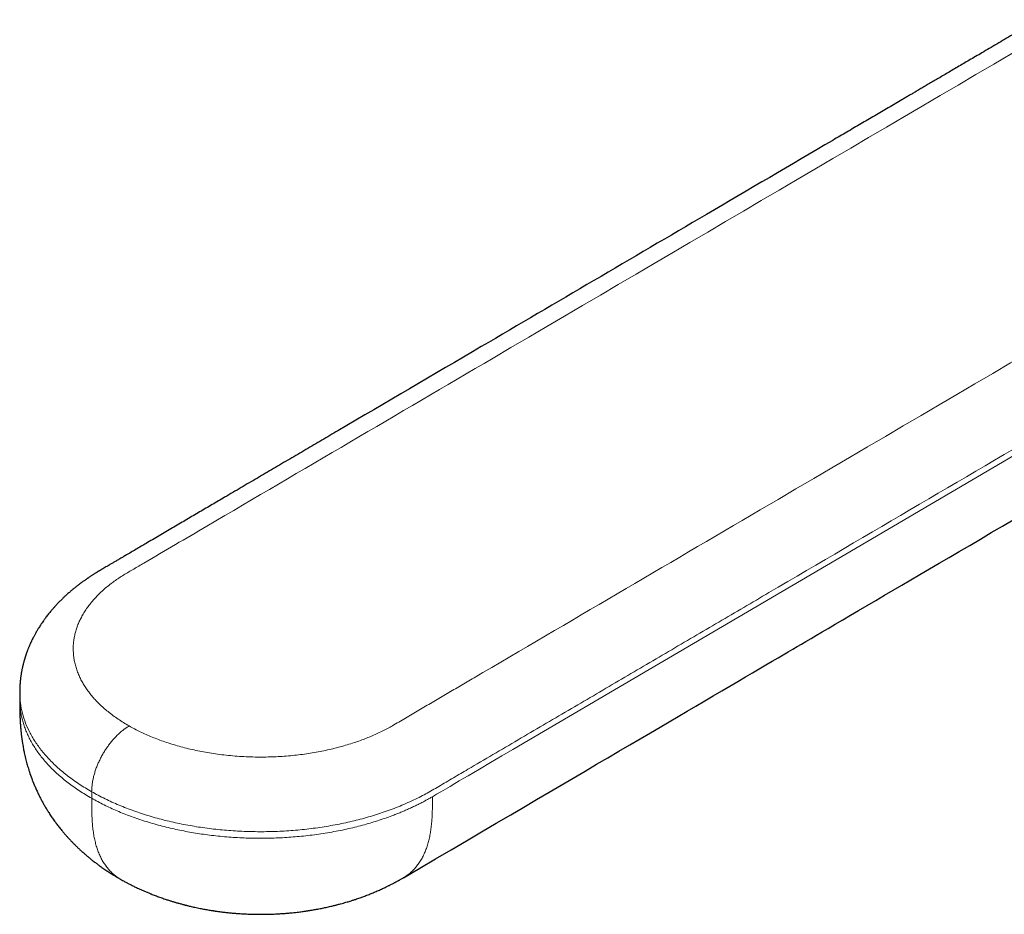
# Model space of a CAD drawing. Header units: millimetres. Extents: x 8 to 738, y 12 to 566.
# Tile 9 of 35: x 620 to 657, y 222 to 256. Entities that reach past the tile are written whole.
import ezdxf

# ---------------------------------------------------------------- set-up
doc = ezdxf.new("R2010")
doc.units = ezdxf.units.MM

msp = doc.modelspace()

# ---------------------------------------------------------------- linework, layer by layer
at = {"color": 7, "linetype": 'Continuous', "lineweight": 30}
for p, q in [((620.446, 230.558), (620.446, 230.313)), ((620.447, 230.312), (620.447, 230.313)), ((620.45, 230.558), (620.45, 230.565))]:
    msp.add_line(p, q, dxfattribs=at)
at = {"color": 8, "linetype": 'Continuous', "lineweight": 0}
msp.add_line((623.135, 226.857), (623.135, 226.612), dxfattribs=at)
at = {"color": 8, "linetype": 'Continuous', "lineweight": 0, "flags": 128}
msp.add_lwpolyline([(670.913, 247.242), (651.299, 235.731), (642.668, 230.667), (638.871, 228.438), (638.453, 228.193), (638.036, 227.948), (637.618, 227.703), (637.197, 227.456), (637.031, 227.358), (636.862, 227.26), (636.693, 227.16), (636.521, 227.059), (636.347, 226.957), (636.176, 226.856), (636.016, 226.762), (635.862, 226.672)], dxfattribs=at)
at = {"color": 7, "linetype": 'Continuous', "lineweight": 30, "flags": 128}
msp.add_lwpolyline([(634.781, 223.648), (635.386, 224.003), (635.98, 224.352), (636.564, 224.694), (637.137, 225.03), (637.698, 225.36), (638.249, 225.683), (638.789, 226), (639.274, 226.285), (639.75, 226.564), (640.217, 226.838), (640.675, 227.107), (641.124, 227.37), (641.563, 227.628), (641.994, 227.881), (642.415, 228.128), (642.827, 228.37), (643.23, 228.606), (643.624, 228.837), (644.009, 229.063), (644.363, 229.271), (644.709, 229.474), (645.047, 229.672), (645.377, 229.866), (645.698, 230.055), (646.031, 230.25), (646.354, 230.439), (646.668, 230.623), (646.973, 230.802), (647.268, 230.976), (647.555, 231.144), (647.817, 231.298), (648.07, 231.446), (648.316, 231.591), (648.553, 231.73), (648.782, 231.864), (648.967, 231.973), (649.146, 232.078), (649.32, 232.18), (649.487, 232.278), (649.65, 232.373), (649.81, 232.467), (650.006, 232.582), (650.21, 232.702), (650.422, 232.826), (650.641, 232.955), (650.91, 233.113), (651.19, 233.277), (651.481, 233.448), (651.783, 233.625), (652.095, 233.809), (652.419, 233.999), (652.754, 234.195), (653.07, 234.38), (653.395, 234.571), (653.73, 234.768), (654.074, 234.97), (654.427, 235.177), (654.789, 235.389), (655.161, 235.607), (655.541, 235.831), (655.931, 236.059), (656.33, 236.294), (656.738, 236.533), (657.156, 236.778), (657.558, 237.014)], dxfattribs=at)
at = {"color": 7, "linetype": 'Continuous', "lineweight": 30}
for points, knots in [([(658.494, 255.689), (658.385, 255.625), (658.168, 255.497), (657.848, 255.31), (657.538, 255.128), (657.237, 254.951), (656.946, 254.78), (656.664, 254.615), (656.399, 254.459), (656.15, 254.314), (655.918, 254.177), (655.693, 254.045), (655.476, 253.918), (655.267, 253.795), (655.067, 253.677), (654.874, 253.564), (654.689, 253.456), (654.513, 253.353), (654.344, 253.254), (654.184, 253.16), (654.034, 253.072), (653.895, 252.99), (653.766, 252.914), (653.641, 252.841), (653.518, 252.769), (653.268, 252.622), (652.889, 252.4), (652.379, 252.101), (651.863, 251.798), (651.342, 251.492), (649.421, 250.365), (644.869, 247.694), (638.708, 244.079), (633.918, 241.268), (631.732, 239.985), (631.131, 239.632), (630.53, 239.279), (629.929, 238.926), (629.325, 238.572), (628.715, 238.214), (628.151, 237.883), (627.634, 237.579), (627.164, 237.304), (626.688, 237.024), (626.206, 236.741), (625.714, 236.453), (625.259, 236.185), (624.84, 235.939), (624.548, 235.768), (624.34, 235.646), (624.22, 235.576), (624.103, 235.507), (623.992, 235.442), (623.889, 235.381), (623.794, 235.326), (623.707, 235.276), (623.627, 235.23), (623.556, 235.188), (623.5, 235.155), (623.459, 235.13), (623.43, 235.113), (623.404, 235.097), (623.38, 235.083), (623.359, 235.07), (623.337, 235.056), (623.316, 235.043), (623.293, 235.029), (623.268, 235.013), (623.235, 234.993), (623.196, 234.968), (623.155, 234.941), (623.116, 234.916), (623.078, 234.891), (623.043, 234.867), (623.012, 234.847), (622.987, 234.83), (622.964, 234.814), (622.938, 234.796), (622.907, 234.775), (622.871, 234.749), (622.828, 234.719), (622.779, 234.684), (622.725, 234.645), (622.67, 234.604), (622.619, 234.565), (622.572, 234.528), (622.529, 234.495), (622.49, 234.463), (622.452, 234.432), (622.412, 234.399), (622.369, 234.363), (622.323, 234.324), (622.273, 234.28), (622.222, 234.235), (622.176, 234.192), (622.136, 234.156), (622.099, 234.122), (622.059, 234.083), (622.013, 234.039), (621.967, 233.992), (621.92, 233.945), (621.873, 233.896), (621.827, 233.848), (621.79, 233.808), (621.761, 233.776), (621.74, 233.752), (621.721, 233.731), (621.701, 233.709), (621.678, 233.682), (621.651, 233.651), (621.623, 233.618), (621.589, 233.577), (621.548, 233.527), (621.5, 233.467), (621.452, 233.404), (621.407, 233.345), (621.368, 233.292), (621.327, 233.235), (621.277, 233.163), (621.212, 233.066), (621.146, 232.961), (621.079, 232.849), (621.021, 232.747), (620.96, 232.633), (620.916, 232.546), (620.886, 232.484), (620.875, 232.46), (620.865, 232.438), (620.854, 232.415), (620.842, 232.389), (620.828, 232.357), (620.813, 232.323), (620.8, 232.291), (620.788, 232.264), (620.778, 232.239), (620.767, 232.213), (620.755, 232.181), (620.741, 232.147), (620.729, 232.114), (620.717, 232.083), (620.707, 232.054), (620.697, 232.027), (620.687, 231.999), (620.677, 231.968), (620.664, 231.931), (620.653, 231.895), (620.643, 231.863), (620.635, 231.838), (620.628, 231.816), (620.622, 231.795), (620.616, 231.772), (620.608, 231.745), (620.599, 231.712), (620.588, 231.674), (620.579, 231.635), (620.57, 231.6), (620.562, 231.566), (620.553, 231.53), (620.545, 231.491), (620.535, 231.446), (620.526, 231.399), (620.517, 231.355), (620.511, 231.32), (620.506, 231.292), (620.502, 231.265), (620.497, 231.235), (620.492, 231.2), (620.486, 231.163), (620.481, 231.125), (620.477, 231.091), (620.473, 231.059), (620.47, 231.029), (620.467, 230.999), (620.464, 230.966), (620.46, 230.93), (620.457, 230.893), (620.455, 230.86), (620.453, 230.832), (620.452, 230.81), (620.451, 230.792), (620.45, 230.776), (620.449, 230.758), (620.448, 230.736), (620.447, 230.705), (620.446, 230.666), (620.445, 230.618), (620.445, 230.583), (620.445, 230.564)], [0, 0, 0, 0, 0.00825, 0.016261, 0.024031, 0.031561, 0.038851, 0.045902, 0.052712, 0.058743, 0.064573, 0.070202, 0.075629, 0.080854, 0.085877, 0.090698, 0.095318, 0.099737, 0.103953, 0.107968, 0.111781, 0.115191, 0.118423, 0.121505, 0.124579, 0.127662, 0.14027, 0.15303, 0.165943, 0.179008, 0.192204, 0.310169, 0.52082, 0.654871, 0.669918, 0.684964, 0.700011, 0.715057, 0.730125, 0.745381, 0.760857, 0.772491, 0.784246, 0.796127, 0.808202, 0.820499, 0.833016, 0.842411, 0.851927, 0.854942, 0.85797, 0.860953, 0.863728, 0.866285, 0.868632, 0.870781, 0.872736, 0.874494, 0.876052, 0.876834, 0.87755, 0.878196, 0.878772, 0.879275, 0.879753, 0.880377, 0.880812, 0.881389, 0.882185, 0.883196, 0.884225, 0.885197, 0.886109, 0.887027, 0.887793, 0.888394, 0.88893, 0.889548, 0.890337, 0.891232, 0.892289, 0.893535, 0.894967, 0.896438, 0.897766, 0.898932, 0.900075, 0.9011, 0.902057, 0.903122, 0.904299, 0.90556, 0.906933, 0.908527, 0.909838, 0.910895, 0.911927, 0.913035, 0.914379, 0.915832, 0.917311, 0.918743, 0.920174, 0.921548, 0.922285, 0.922962, 0.923561, 0.92414, 0.924879, 0.925791, 0.926808, 0.927725, 0.929268, 0.930918, 0.932729, 0.934406, 0.935732, 0.937021, 0.939025, 0.941449, 0.944651, 0.947203, 0.949942, 0.952345, 0.955705, 0.956339, 0.956917, 0.957444, 0.957936, 0.958554, 0.959341, 0.960216, 0.961001, 0.961637, 0.962161, 0.962759, 0.963541, 0.964377, 0.965159, 0.965887, 0.966558, 0.96717, 0.967758, 0.968513, 0.969385, 0.970279, 0.971007, 0.97157, 0.972033, 0.972507, 0.972994, 0.973595, 0.974363, 0.9753, 0.976225, 0.976969, 0.977726, 0.978495, 0.979341, 0.980384, 0.98157, 0.982548, 0.983309, 0.98387, 0.984444, 0.985103, 0.985886, 0.986788, 0.987623, 0.988412, 0.989058, 0.989702, 0.990393, 0.991074, 0.991904, 0.992775, 0.993513, 0.994115, 0.994626, 0.994982, 0.995315, 0.995643, 0.996124, 0.996801, 0.997672, 0.998739, 1, 1, 1, 1]), ([(620.445, 230.312), (620.445, 230.289), (620.445, 230.246), (620.445, 230.186), (620.446, 230.134), (620.446, 230.089), (620.446, 230.051), (620.446, 230.017), (620.447, 229.988), (620.447, 229.96), (620.447, 229.929), (620.448, 229.893), (620.449, 229.855), (620.45, 229.82), (620.45, 229.786), (620.451, 229.751), (620.452, 229.719), (620.453, 229.69), (620.454, 229.664), (620.456, 229.634), (620.457, 229.606), (620.458, 229.581), (620.459, 229.556), (620.461, 229.526), (620.462, 229.492), (620.464, 229.46), (620.466, 229.433), (620.468, 229.407), (620.469, 229.378), (620.472, 229.344), (620.475, 229.306), (620.477, 229.272), (620.48, 229.243), (620.482, 229.215), (620.485, 229.178), (620.49, 229.134), (620.494, 229.089), (620.498, 229.05), (620.502, 229.015), (620.506, 228.979), (620.511, 228.939), (620.517, 228.894), (620.523, 228.848), (620.529, 228.805), (620.534, 228.769), (620.539, 228.734), (620.545, 228.696), (620.555, 228.635), (620.568, 228.557), (620.584, 228.467), (620.6, 228.386), (620.618, 228.302), (620.639, 228.205), (620.664, 228.1), (620.69, 227.998), (620.716, 227.903), (620.743, 227.808), (620.773, 227.707), (620.822, 227.555), (620.892, 227.356), (620.974, 227.149), (621.047, 226.978), (621.108, 226.845), (621.17, 226.716), (621.235, 226.588), (621.304, 226.461), (621.364, 226.355), (621.414, 226.269), (621.453, 226.204), (621.492, 226.141), (621.533, 226.077), (621.577, 226.01), (621.624, 225.938), (621.674, 225.865), (621.723, 225.797), (621.769, 225.733), (621.814, 225.672), (621.859, 225.612), (621.908, 225.548), (621.962, 225.481), (622.012, 225.419), (622.055, 225.367), (622.089, 225.327), (622.121, 225.29), (622.152, 225.254), (622.183, 225.219), (622.215, 225.182), (622.249, 225.145), (622.283, 225.108), (622.314, 225.074), (622.343, 225.044), (622.371, 225.014), (622.401, 224.983), (622.434, 224.949), (622.471, 224.911), (622.509, 224.873), (622.544, 224.839), (622.575, 224.809), (622.604, 224.78), (622.637, 224.749), (622.675, 224.713), (622.716, 224.676), (622.751, 224.643), (622.78, 224.617), (622.805, 224.595), (622.833, 224.57), (622.869, 224.539), (622.909, 224.504), (622.95, 224.469), (622.987, 224.437), (623.029, 224.403), (623.077, 224.363), (623.128, 224.322), (623.184, 224.278), (623.24, 224.234), (623.296, 224.192), (623.35, 224.151), (623.403, 224.112), (623.46, 224.071), (623.521, 224.027), (623.589, 223.98), (623.659, 223.932), (623.73, 223.885), (623.802, 223.838), (623.869, 223.795), (623.929, 223.757), (623.98, 223.726), (624.029, 223.696), (624.067, 223.674), (624.094, 223.657), (624.118, 223.644), (624.147, 223.627), (624.181, 223.607), (624.206, 223.593), (624.218, 223.586)], [0, 0, 0, 0, 0.009208, 0.017254, 0.024142, 0.029872, 0.034919, 0.038873, 0.042498, 0.045821, 0.049278, 0.053883, 0.058915, 0.063038, 0.066765, 0.071237, 0.075527, 0.078325, 0.081345, 0.085028, 0.088743, 0.091618, 0.093945, 0.097549, 0.102112, 0.106055, 0.108971, 0.111843, 0.115079, 0.119211, 0.124219, 0.128366, 0.131433, 0.134403, 0.138577, 0.144471, 0.150192, 0.154601, 0.158549, 0.162636, 0.167362, 0.173012, 0.179015, 0.183929, 0.188262, 0.192356, 0.196586, 0.201791, 0.214568, 0.225357, 0.234548, 0.244349, 0.256456, 0.270843, 0.283291, 0.294903, 0.306675, 0.319534, 0.333367, 0.365422, 0.397131, 0.415446, 0.43386, 0.451285, 0.468754, 0.48677, 0.504661, 0.514176, 0.523658, 0.53283, 0.541698, 0.55171, 0.562634, 0.573724, 0.584412, 0.593721, 0.602935, 0.612527, 0.621869, 0.63263, 0.644392, 0.651616, 0.657825, 0.663806, 0.669727, 0.675562, 0.681256, 0.687832, 0.694349, 0.699947, 0.704838, 0.710013, 0.715166, 0.720973, 0.727639, 0.734792, 0.740826, 0.746019, 0.750838, 0.755956, 0.762964, 0.770277, 0.776593, 0.78075, 0.784732, 0.789094, 0.794631, 0.802443, 0.808926, 0.81451, 0.820776, 0.829082, 0.837763, 0.84522, 0.855626, 0.863883, 0.871365, 0.880807, 0.888357, 0.897603, 0.908464, 0.919118, 0.929268, 0.939791, 0.951115, 0.958666, 0.966148, 0.97341, 0.979642, 0.982353, 0.985416, 0.989592, 0.994878, 1, 1, 1, 1]), ([(624.218, 223.586), (624.241, 223.573), (624.285, 223.548), (624.348, 223.513), (624.403, 223.484), (624.453, 223.457), (624.502, 223.431), (624.555, 223.404), (624.612, 223.375), (624.674, 223.344), (624.74, 223.312), (624.812, 223.277), (624.889, 223.241), (624.96, 223.209), (625.024, 223.18), (625.082, 223.155), (625.143, 223.128), (625.205, 223.102), (625.262, 223.079), (625.311, 223.058), (625.367, 223.036), (625.432, 223.01), (625.513, 222.979), (625.593, 222.949), (625.674, 222.919), (625.753, 222.891), (625.833, 222.864), (625.909, 222.838), (625.976, 222.816), (626.035, 222.797), (626.09, 222.78), (626.147, 222.762), (626.201, 222.746), (626.255, 222.73), (626.307, 222.714), (626.364, 222.698), (626.423, 222.682), (626.48, 222.666), (626.529, 222.653), (626.569, 222.643), (626.601, 222.634), (626.631, 222.626), (626.661, 222.619), (626.699, 222.609), (626.75, 222.597), (626.819, 222.58), (626.9, 222.562), (626.989, 222.542), (627.084, 222.521), (627.176, 222.503), (627.265, 222.485), (627.349, 222.47), (627.434, 222.454), (627.516, 222.44), (627.587, 222.428), (627.642, 222.42), (627.68, 222.414), (627.704, 222.41), (627.722, 222.408), (627.737, 222.405), (627.752, 222.403), (627.77, 222.4), (627.791, 222.397), (627.826, 222.392), (627.879, 222.385), (627.951, 222.376), (628.053, 222.363), (628.184, 222.348), (628.341, 222.332), (628.508, 222.317), (628.683, 222.304), (628.868, 222.294), (629.061, 222.286), (629.264, 222.281), (629.454, 222.28), (629.629, 222.282), (629.79, 222.285), (629.955, 222.291), (630.119, 222.299), (630.278, 222.31), (630.427, 222.321), (630.562, 222.334), (630.687, 222.346), (630.801, 222.359), (630.903, 222.371), (630.992, 222.383), (631.068, 222.393), (631.13, 222.402), (631.177, 222.409), (631.217, 222.415), (631.259, 222.422), (631.313, 222.43), (631.378, 222.441), (631.452, 222.454), (631.534, 222.468), (631.624, 222.485), (631.743, 222.508), (631.891, 222.539), (632.031, 222.571), (632.136, 222.596), (632.199, 222.612), (632.255, 222.626), (632.308, 222.639), (632.366, 222.654), (632.444, 222.675), (632.534, 222.7), (632.627, 222.727), (632.709, 222.751), (632.791, 222.777), (632.882, 222.805), (632.978, 222.837), (633.072, 222.868), (633.154, 222.897), (633.229, 222.924), (633.3, 222.95), (633.376, 222.978), (633.457, 223.009), (633.537, 223.041), (633.613, 223.071), (633.686, 223.102), (633.762, 223.134), (633.841, 223.168), (633.92, 223.204), (633.996, 223.238), (634.066, 223.271), (634.122, 223.297), (634.167, 223.319), (634.207, 223.339), (634.256, 223.363), (634.31, 223.39), (634.364, 223.418), (634.411, 223.442), (634.448, 223.462), (634.481, 223.479), (634.514, 223.497), (634.549, 223.516), (634.578, 223.532), (634.601, 223.545), (634.62, 223.556), (634.646, 223.57), (634.683, 223.591), (634.729, 223.618), (634.764, 223.638), (634.783, 223.649)], [0, 0, 0, 0, 0.00751, 0.014116, 0.019842, 0.024992, 0.02967, 0.035388, 0.04146, 0.047428, 0.054582, 0.061886, 0.069667, 0.078103, 0.083386, 0.089098, 0.095511, 0.102, 0.107647, 0.112447, 0.116742, 0.124137, 0.131812, 0.14055, 0.147805, 0.155493, 0.163504, 0.170937, 0.177399, 0.182984, 0.187927, 0.193141, 0.199108, 0.203565, 0.208469, 0.213819, 0.219615, 0.225256, 0.229921, 0.233426, 0.236339, 0.239145, 0.241853, 0.24451, 0.249835, 0.256277, 0.263834, 0.272296, 0.281134, 0.290319, 0.29778, 0.305453, 0.313339, 0.321143, 0.327693, 0.332869, 0.335852, 0.338066, 0.33951, 0.340651, 0.342052, 0.343715, 0.34564, 0.347828, 0.353259, 0.359838, 0.367564, 0.380948, 0.395142, 0.410103, 0.425832, 0.442332, 0.459605, 0.477655, 0.496486, 0.510384, 0.524681, 0.539378, 0.554431, 0.568816, 0.582111, 0.594315, 0.605425, 0.615893, 0.625159, 0.633224, 0.640086, 0.645746, 0.650202, 0.652968, 0.656702, 0.661669, 0.667627, 0.674365, 0.681886, 0.690165, 0.698805, 0.714591, 0.731118, 0.737773, 0.743823, 0.749031, 0.753395, 0.758742, 0.76538, 0.775339, 0.784217, 0.791691, 0.798802, 0.807687, 0.817769, 0.826548, 0.834764, 0.841647, 0.848228, 0.855661, 0.863767, 0.872065, 0.879419, 0.886448, 0.893849, 0.902197, 0.910309, 0.917862, 0.925232, 0.931734, 0.934938, 0.939052, 0.944225, 0.950001, 0.956042, 0.960963, 0.964585, 0.967679, 0.971298, 0.975284, 0.978695, 0.980563, 0.982308, 0.985024, 0.988875, 0.993865, 1, 1, 1, 1])]:
    msp.add_open_spline(points, degree=3, knots=knots, dxfattribs=at)
at = {"color": 8, "linetype": 'Continuous', "lineweight": 0}
for points, knots in [([(624.536, 229.313), (624.536, 229.313), (624.463, 229.354), (624.321, 229.438), (624.119, 229.569), (623.926, 229.706), (623.744, 229.847), (623.572, 229.993), (623.412, 230.142), (623.267, 230.292), (623.137, 230.44), (623.02, 230.587), (622.914, 230.736), (622.818, 230.888), (622.733, 231.041), (622.657, 231.202), (622.59, 231.368), (622.535, 231.541), (622.492, 231.716), (622.463, 231.891), (622.447, 232.067), (622.443, 232.243), (622.453, 232.414), (622.475, 232.58), (622.507, 232.74), (622.55, 232.9), (622.605, 233.058), (622.67, 233.215), (622.748, 233.374), (622.839, 233.534), (622.945, 233.696), (623.061, 233.854), (623.19, 234.01), (623.33, 234.163), (623.48, 234.312), (623.642, 234.457), (623.808, 234.593), (623.979, 234.72), (624.151, 234.839), (624.331, 234.954), (624.517, 235.065), (624.707, 235.175), (624.896, 235.285), (625.805, 235.819), (630.217, 238.406), (641.688, 245.142), (652.379, 251.415), (659.507, 255.597)], [0, 0, 0, 0, 0.000002, 0.0050016, 0.0100012, 0.015001, 0.0200013, 0.0250018, 0.0300024, 0.0350029, 0.0395864, 0.0441696, 0.0487523, 0.0533346, 0.0579168, 0.0624992, 0.0674987, 0.0724987, 0.0774992, 0.0825001, 0.0875011, 0.092502, 0.0975026, 0.1020862, 0.1066695, 0.1112528, 0.1158358, 0.1204187, 0.1250018, 0.1299018, 0.134802, 0.1397023, 0.1446026, 0.1495029, 0.1544031, 0.1593034, 0.164204, 0.1686037, 0.1730033, 0.177403, 0.1818027, 0.1862036, 0.1906045, 0.1950045, 0.2500041, 0.5000022, 1, 1, 1, 1]), ([(669.487, 249.929), (662.36, 245.747), (651.669, 239.473), (640.812, 233.102), (636.916, 230.816), (636.417, 230.524), (635.918, 230.231), (635.419, 229.938), (634.918, 229.646), (634.529, 229.411), (634.23, 229.243), (634.032, 229.139), (633.826, 229.04), (633.614, 228.945), (633.395, 228.855), (633.17, 228.771), (632.932, 228.688), (632.681, 228.609), (632.417, 228.533), (632.147, 228.464), (631.872, 228.402), (631.59, 228.346), (631.301, 228.296), (631.005, 228.253), (630.706, 228.217), (630.405, 228.189), (630.102, 228.169), (629.798, 228.156), (629.483, 228.151), (629.158, 228.155), (628.823, 228.167), (628.489, 228.189), (628.158, 228.22), (627.84, 228.259), (627.535, 228.304), (627.244, 228.356), (626.956, 228.415), (626.674, 228.481), (626.397, 228.555), (626.125, 228.635), (625.867, 228.719), (625.623, 228.807), (625.391, 228.898), (625.166, 228.994), (624.948, 229.095), (624.738, 229.201), (624.602, 229.275), (624.536, 229.313), (624.536, 229.313)], [0, 0, 0, 0, 0.4999979, 0.7499962, 0.7616628, 0.7733294, 0.7849959, 0.7966625, 0.808329, 0.8199975, 0.824397, 0.8287968, 0.8331963, 0.8375965, 0.841997, 0.8463973, 0.8507975, 0.8556378, 0.8604782, 0.8653185, 0.8701587, 0.8749987, 0.8799984, 0.8849979, 0.8899975, 0.8949974, 0.8999974, 0.9049978, 0.9099986, 0.9154996, 0.9210005, 0.9265011, 0.9320012, 0.9375005, 0.9424994, 0.9474981, 0.952497, 0.9574964, 0.9624964, 0.9674967, 0.9724973, 0.9770812, 0.981665, 0.9862485, 0.9908317, 0.9954147, 0.9999978, 1, 1, 1, 1]), ([(670.913, 247.487), (663.419, 243.089), (655.3, 238.324), (646.557, 233.193), (644.683, 232.094), (642.809, 230.994), (640.936, 229.895), (639.061, 228.795), (637.722, 228.009), (636.917, 227.537), (636.645, 227.377), (636.372, 227.217), (636.108, 227.061), (635.857, 226.913), (635.614, 226.776), (635.363, 226.644), (635.092, 226.513), (634.805, 226.385), (634.507, 226.263), (634.12, 226.117), (633.626, 225.954), (633.018, 225.787), (632.389, 225.646), (631.743, 225.533), (631.084, 225.447), (630.416, 225.391), (629.747, 225.363), (629.08, 225.365), (628.419, 225.394), (627.766, 225.451), (627.123, 225.536), (626.493, 225.647), (625.879, 225.785), (625.282, 225.949), (624.706, 226.138), (624.154, 226.353), (623.625, 226.591), (623.298, 226.768), (623.135, 226.857)], [0, 0, 0, 0, 0.500021, 0.541689, 0.583358, 0.625026, 0.666695, 0.708363, 0.750096, 0.756044, 0.762081, 0.768231, 0.774241, 0.779745, 0.785045, 0.790147, 0.795636, 0.801555, 0.80713, 0.812694, 0.823207, 0.833704, 0.844203, 0.854717, 0.865265, 0.875803, 0.886253, 0.896634, 0.906961, 0.917253, 0.927522, 0.937783, 0.948051, 0.958338, 0.968661, 0.979033, 0.989473, 1, 1, 1, 1]), ([(623.135, 226.612), (623.056, 226.658), (622.899, 226.749), (622.675, 226.892), (622.46, 227.038), (622.256, 227.189), (622.062, 227.343), (621.882, 227.498), (621.715, 227.653), (621.562, 227.807), (621.417, 227.965), (621.283, 228.124), (621.155, 228.29), (621.035, 228.461), (620.925, 228.638), (620.825, 228.817), (620.737, 228.999), (620.66, 229.182), (620.596, 229.363), (620.544, 229.542), (620.503, 229.718), (620.473, 229.896), (620.454, 230.075), (620.445, 230.213), (620.447, 230.292), (620.447, 230.312)], [0, 0, 0, 0, 0.046954, 0.093694, 0.140243, 0.186623, 0.232854, 0.278955, 0.322318, 0.365597, 0.408805, 0.451957, 0.495065, 0.540751, 0.586419, 0.632082, 0.677756, 0.723456, 0.769197, 0.812376, 0.85562, 0.898941, 0.942355, 0.985876, 1, 1, 1, 1]), ([(623.135, 226.857), (622.978, 226.95), (622.665, 227.136), (622.244, 227.437), (621.863, 227.753), (621.526, 228.082), (621.233, 228.424), (620.984, 228.776), (620.781, 229.138), (620.623, 229.507), (620.515, 229.884), (620.453, 230.235), (620.451, 230.46), (620.45, 230.558)], [0, 0, 0, 0, 0.094574, 0.188372, 0.281562, 0.3743, 0.466727, 0.558973, 0.651166, 0.743429, 0.835888, 0.928676, 1, 1, 1, 1]), ([(624.536, 229.313), (624.501, 229.291), (624.429, 229.247), (624.322, 229.17), (624.213, 229.081), (624.103, 228.981), (623.995, 228.871), (623.89, 228.752), (623.79, 228.628), (623.697, 228.498), (623.608, 228.362), (623.525, 228.222), (623.449, 228.078), (623.381, 227.931), (623.32, 227.785), (623.268, 227.639), (623.224, 227.495), (623.19, 227.356), (623.164, 227.222), (623.146, 227.094), (623.135, 226.972), (623.133, 226.894), (623.133, 226.856)], [0, 0, 0, 0, 0.047774, 0.096914, 0.147327, 0.198899, 0.251496, 0.304965, 0.356024, 0.407552, 0.459383, 0.511348, 0.563275, 0.61499, 0.666328, 0.717126, 0.767236, 0.81652, 0.864, 0.910463, 0.95582, 1, 1, 1, 1]), ([(623.134, 226.612), (623.134, 226.537), (623.134, 226.387), (623.137, 226.163), (623.143, 225.941), (623.155, 225.722), (623.175, 225.507), (623.202, 225.301), (623.238, 225.105), (623.281, 224.919), (623.334, 224.74), (623.397, 224.569), (623.469, 224.406), (623.552, 224.253), (623.644, 224.111), (623.745, 223.979), (623.856, 223.858), (623.975, 223.751), (624.096, 223.659), (624.179, 223.61), (624.218, 223.587)], [0, 0, 0, 0, 0.0563132, 0.1127107, 0.1692513, 0.2259794, 0.2829335, 0.3401503, 0.3943699, 0.4488798, 0.5037005, 0.558845, 0.6143163, 0.6701068, 0.7261966, 0.7825543, 0.8391375, 0.8958942, 0.9517493, 1, 1, 1, 1]), ([(635.862, 226.672), (635.822, 226.65), (635.743, 226.604), (635.621, 226.536), (635.497, 226.469), (635.366, 226.402), (635.229, 226.334), (635.084, 226.265), (634.936, 226.198), (634.788, 226.134), (634.643, 226.074), (634.497, 226.016), (634.312, 225.944), (634.083, 225.862), (633.811, 225.771), (633.533, 225.686), (633.25, 225.606), (632.958, 225.531), (632.654, 225.46), (632.34, 225.395), (632.022, 225.337), (631.7, 225.285), (631.375, 225.24), (631.052, 225.203), (630.734, 225.173), (630.422, 225.15), (630.109, 225.133), (629.797, 225.123), (629.48, 225.119), (629.157, 225.122), (628.828, 225.131), (628.502, 225.147), (628.177, 225.171), (627.854, 225.2), (627.54, 225.236), (627.235, 225.278), (626.938, 225.324), (626.645, 225.377), (626.354, 225.435), (626.062, 225.5), (625.767, 225.572), (625.471, 225.653), (625.181, 225.739), (624.895, 225.832), (624.615, 225.931), (624.345, 226.034), (624.087, 226.14), (623.839, 226.25), (623.598, 226.366), (623.362, 226.486), (623.21, 226.57), (623.135, 226.612)], [0, 0, 0, 0, 0.011938, 0.023814, 0.035807, 0.048098, 0.060872, 0.074314, 0.087766, 0.100867, 0.113394, 0.125906, 0.138406, 0.1607, 0.182965, 0.20521, 0.227443, 0.24967, 0.273246, 0.296833, 0.320439, 0.344075, 0.367748, 0.391469, 0.413831, 0.436097, 0.458275, 0.480374, 0.502402, 0.525698, 0.548933, 0.572117, 0.595257, 0.618364, 0.641444, 0.663188, 0.684922, 0.706653, 0.728386, 0.750128, 0.773204, 0.796306, 0.819442, 0.842618, 0.865845, 0.889131, 0.911149, 0.933236, 0.955401, 0.977652, 1, 1, 1, 1]), ([(634.782, 223.649), (634.788, 223.653), (634.841, 223.681), (634.934, 223.747), (635.06, 223.847), (635.177, 223.961), (635.286, 224.088), (635.385, 224.225), (635.474, 224.373), (635.553, 224.53), (635.622, 224.695), (635.681, 224.866), (635.73, 225.045), (635.771, 225.232), (635.803, 225.426), (635.827, 225.626), (635.844, 225.83), (635.855, 226.038), (635.86, 226.248), (635.862, 226.46), (635.862, 226.602), (635.862, 226.672)], [0, 0, 0, 0, 0.0073989, 0.0637913, 0.1201072, 0.1773067, 0.2343081, 0.291063, 0.3475329, 0.4036912, 0.458529, 0.5130486, 0.5672571, 0.6211697, 0.6758998, 0.7303722, 0.7846167, 0.8386649, 0.8925503, 0.9463115, 1, 1, 1, 1])]:
    msp.add_open_spline(points, degree=3, knots=knots, dxfattribs=at)

doc.saveas('drawing.dxf')
